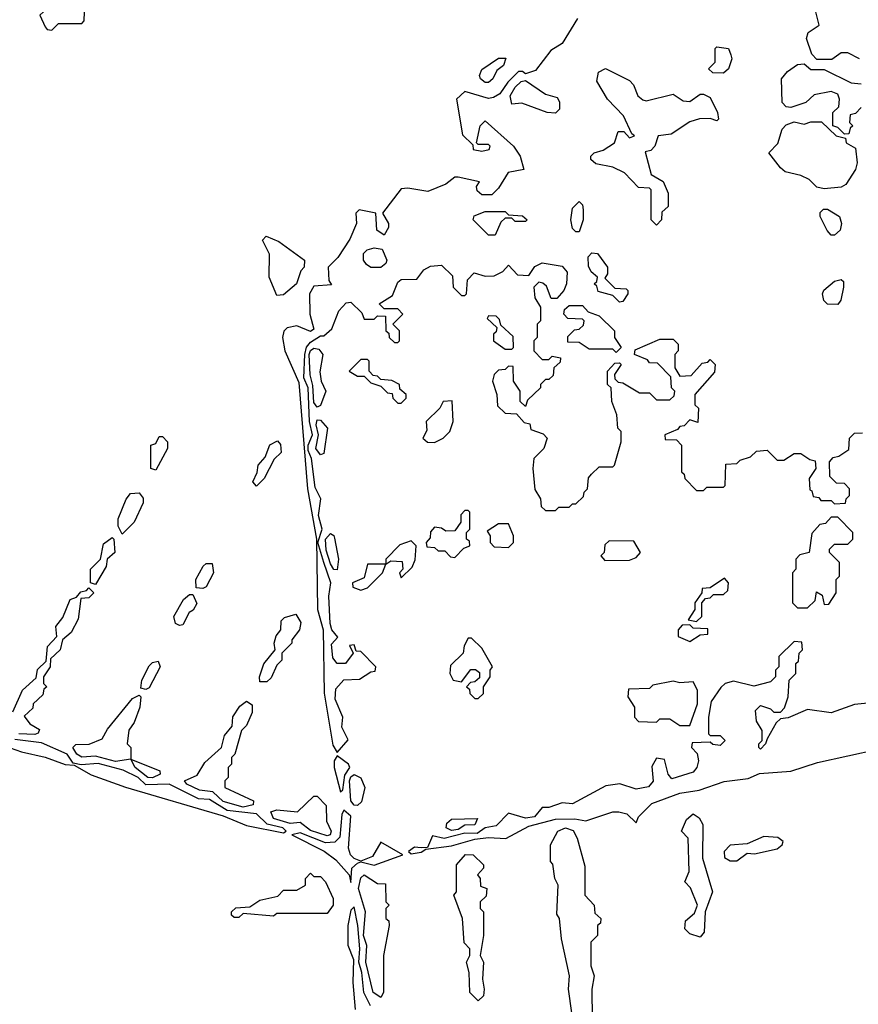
# Model space of a CAD drawing. Extents: x 2737310 to 2869991, y 870230 to 1012730.
# Tile 160 of 256: x 2754910 to 2757406, y 957920 to 960851. Entities that reach past the tile are written whole.
import ezdxf

# ---------------------------------------------------------------- set-up
doc = ezdxf.new("R2010")
doc.units = 0

msp = doc.modelspace()

# ---------------------------------------------------------------- linework, layer by layer
at = {"layer": '0CON02XD'}
for points in [[(2755005, 960820), (2755025, 960840), (2755095, 960840), (2755101.7, 960848.3), (2755102.5, 960875), (2755064.2, 960914.2), (2755045, 960967.5), (2755023.8, 960966.2), (2755007.5, 960955), (2754980, 960875), (2754970, 960865), (2754985, 960830), (2754991.7, 960821.7), (2755005, 960820)], [(2757410, 960735), (2757375, 960752.5), (2757355, 960752.5), (2757327, 960733), (2757283, 960733), (2757268.3, 960748.3), (2757252.5, 960795), (2757257, 960813), (2757290, 960835), (2757280, 960875)], [(2756570, 960855), (2756525, 960780), (2756490.7, 960759.3), (2756445, 960700), (2756415, 960690), (2756407, 960697), (2756395, 960696.7), (2756362.5, 960665), (2756339.3, 960630.7), (2756320, 960620), (2756305, 960616.7), (2756235, 960637.5), (2756210, 960615), (2756228.3, 960508.3), (2756258.3, 960478.3), (2756260, 960465), (2756285, 960460), (2756307.5, 960465), (2756310, 960475), (2756305, 960480), (2756275, 960480), (2756270, 960485), (2756280, 960535), (2756295, 960550), (2756380, 960475), (2756400, 960445), (2756410, 960405), (2756363.6, 960396.4), (2756335, 960350), (2756315, 960330), (2756285, 960330), (2756271.7, 960341.7), (2756270, 960355), (2756278.3, 960368.3), (2756215, 960382.5), (2756205, 960382.5), (2756178.3, 960361.7), (2756125, 960340), (2756065, 960350), (2756045, 960347.5), (2755990, 960275), (2756007.5, 960245), (2756007.5, 960232.5), (2755995, 960210), (2755972.5, 960225), (2755970, 960275), (2755920, 960285), (2755910, 960275), (2755912.5, 960245), (2755892.5, 960197.5), (2755856.4, 960143.6), (2755827.5, 960115), (2755830, 960075), (2755838.3, 960061.7), (2755785, 960057.5), (2755772.5, 960035), (2755773.8, 959975), (2755785, 959930), (2755775, 959922.5), (2755735, 959940), (2755705.9, 959934.1), (2755696, 959924), (2755692, 959905), (2755698.8, 959865), (2755740.7, 959770.7), (2755766.2, 959455), (2755793.3, 959305), (2755796.2, 959095), (2755813.3, 959035), (2755816.4, 958846.4), (2755841.7, 958691.7), (2755855, 958670), (2755887.7, 958707.7), (2755868.8, 958745), (2755872, 958775), (2755848.7, 958828.7), (2755850.9, 958859.1), (2755875, 958885.7), (2755921.7, 958888.3), (2755955, 958910), (2755968.3, 958911.7), (2755970, 958925), (2755925, 958970), (2755911.7, 958971.7), (2755905, 958990), (2755891.7, 958988.3), (2755902.5, 958965), (2755879.2, 958935), (2755854.6, 958934.6), (2755841.7, 958951.7), (2755837.7, 958992.3), (2755857, 959013), (2755838.8, 959035), (2755833.8, 959053.8), (2755830, 959135), (2755836, 959175), (2755815.5, 959235)], [(2757005, 960692.5), (2756973, 960693), (2756960, 960705), (2756980, 960725), (2756980, 960765), (2756985, 960770), (2757020, 960765), (2757027, 960747), (2757030, 960735), (2757020, 960705), (2757005, 960692.5)], [(2756305, 960663.8), (2756295, 960663.8), (2756281.2, 960675), (2756278, 960685), (2756285, 960703.3), (2756335, 960736.7), (2756356.7, 960736.7), (2756350, 960715), (2756330, 960700), (2756318, 960675), (2756305, 960663.8)], [(2757415, 960590), (2757398.3, 960571.7), (2757381.7, 960568.3), (2757380, 960545), (2757390, 960535), (2757381.7, 960528.3), (2757378.3, 960511.7), (2757365, 960510), (2757345, 960530), (2757330, 960535), (2757330, 960575), (2757348.3, 960591.7), (2757350, 960615), (2757345, 960630), (2757325, 960637.5), (2757275, 960627.5), (2757250, 960605), (2757205, 960590), (2757191.7, 960591.7), (2757180, 960605), (2757177.5, 960675), (2757195, 960697.5), (2757225, 960717.5), (2757245, 960720), (2757265, 960702.5), (2757305, 960702.5), (2757385, 960663.3), (2757415, 960660)], [(2756805, 960240), (2756790, 960255), (2756790, 960345), (2756785, 960350), (2756751.7, 960351.7), (2756710, 960395), (2756675, 960412.5), (2756625, 960422.5), (2756610, 960435), (2756610, 960445), (2756620, 960455), (2756647, 960463), (2756680, 960485), (2756691.7, 960518.3), (2756708.3, 960518.3), (2756725, 960500), (2756740, 960505), (2756731.7, 960511.7), (2756707.5, 960565), (2756660, 960615), (2756628.3, 960668.3), (2756632.5, 960695), (2756653.6, 960706.4), (2756725, 960670), (2756737, 960657), (2756750, 960625), (2756765, 960612.5), (2756775, 960610), (2756855, 960630), (2756885, 960610), (2756905, 960607.5), (2756935, 960630), (2756945, 960630), (2756965, 960620), (2756986.7, 960575), (2756990, 960555), (2756985, 960550), (2756965, 960557.5), (2756933.6, 960556.4), (2756905, 960546.7), (2756849.5, 960510.5), (2756810, 960505), (2756800, 960475), (2756788.3, 960461.7), (2756771.7, 960458.3), (2756790, 960390), (2756825, 960370), (2756840, 960335), (2756840, 960295), (2756821.7, 960278.3), (2756820, 960255), (2756805, 960240)], [(2756505, 960573.3), (2756480, 960575), (2756405, 960602.5), (2756375, 960600), (2756370, 960625), (2756385, 960650), (2756403, 960667), (2756415, 960670), (2756475, 960630), (2756509.3, 960619.3), (2756516.4, 960606.4), (2756516.7, 960585), (2756505, 960573.3)], [(2757305, 960347.5), (2757283, 960353), (2757260, 960375), (2757235, 960387.5), (2757188.3, 960398.3), (2757175, 960410), (2757140, 960455), (2757167, 960483), (2757180, 960525), (2757191.7, 960538.3), (2757215, 960547.5), (2757245, 960540), (2757265, 960547.5), (2757297, 960547), (2757340, 960505), (2757368.3, 960498.3), (2757370, 960485), (2757398.3, 960468.3), (2757402.5, 960425), (2757397.5, 960405), (2757369.3, 960360.7), (2757355, 960352.5), (2757305, 960347.5)], [(2756575, 960220), (2756565, 960220), (2756555, 960230), (2756550, 960255), (2756555, 960290), (2756575, 960310), (2756585, 960300), (2756587.5, 960285), (2756586.7, 960255), (2756575, 960220)], [(2756325, 960210), (2756305, 960210), (2756260, 960255), (2756263, 960267), (2756295, 960280), (2756355, 960280), (2756365, 960270), (2756407, 960267), (2756420, 960255), (2756415, 960250), (2756385, 960250), (2756375, 960260), (2756355, 960260), (2756341.7, 960248.3), (2756325, 960210)], [(2757335, 960210), (2757325, 960210), (2757313.6, 960223.6), (2757292.5, 960265), (2757293, 960277), (2757303, 960287), (2757315, 960287.5), (2757350, 960265), (2757356.2, 960245), (2757352.5, 960225), (2757335, 960210)], [(2755675, 960030), (2755652, 960085), (2755653, 960153), (2755632.5, 960195), (2755643.3, 960206.7), (2755680.7, 960190.7), (2755757.5, 960135), (2755756.7, 960115), (2755746.4, 960103.6), (2755733.8, 960065), (2755695, 960032.5), (2755675, 960030)], [(2755985, 960113.3), (2755955, 960113.8), (2755942, 960122), (2755933.3, 960135), (2755933.3, 960155), (2755943.8, 960166.2), (2755965, 960172.5), (2755988.3, 960168.3), (2756002.5, 960135), (2756000, 960125), (2755985, 960113.3)], [(2756695, 960010), (2756675, 960030), (2756631.7, 960041.7), (2756628.3, 960058.3), (2756620, 960065), (2756628.3, 960071.7), (2756630, 960085), (2756610.7, 960100.7), (2756603, 960117), (2756602.5, 960145), (2756613, 960157), (2756630, 960155), (2756660, 960115), (2756660, 960095), (2756651.7, 960081.7), (2756681.7, 960051.7), (2756715, 960050), (2756720, 960045), (2756720, 960035), (2756705, 960012.5), (2756695, 960010)], [(2755815.5, 959235), (2755797.5, 959295), (2755810, 959335), (2755798.8, 959375), (2755805.7, 959425), (2755788.9, 959458.9), (2755778.8, 959545), (2755768.3, 959568.3), (2755768.8, 959585), (2755781.4, 959615), (2755771.9, 959655), (2755768.8, 959755), (2755755.6, 959785), (2755758.2, 959855), (2755763.5, 959876.5), (2755775, 959890.8), (2755805, 959910), (2755815, 959910), (2755839.3, 959930.7), (2755860, 959985), (2755881.7, 960008.3), (2755895, 960010), (2755928.3, 959978.3), (2755935, 959960), (2755965, 959960), (2755975, 959970), (2755998.3, 959968.3), (2756000, 959925), (2756008.3, 959918.3), (2756010, 959905), (2756025, 959890), (2756035, 959890), (2756040, 959895), (2756040, 959925), (2756020, 959945), (2756050, 959975), (2756035, 959990), (2755995, 959990), (2755980, 960005), (2756019.5, 960030.5), (2756035, 960070), (2756045, 960077.5), (2756091.7, 960078.3), (2756113, 960107), (2756133, 960117), (2756165, 960120), (2756198.3, 960088.3), (2756200, 960055), (2756225, 960030), (2756235, 960030), (2756240, 960035), (2756243, 960077), (2756262.5, 960097.5), (2756295, 960087.5), (2756321.7, 960088.3), (2756348.3, 960101.7), (2756365, 960120), (2756391.7, 960091.7), (2756425, 960090), (2756443.6, 960116.4), (2756465, 960127.5), (2756525, 960117.5), (2756539.3, 960099.3), (2756537.5, 960065), (2756530, 960045), (2756508.3, 960021.7), (2756491.7, 960021.7), (2756478.3, 960058.3), (2756467, 960067), (2756455, 960070), (2756440, 960055), (2756443, 960023), (2756460, 959995), (2756460, 959955), (2756450, 959945), (2756450, 959905), (2756440, 959895), (2756440, 959865), (2756465, 959840), (2756485, 959840), (2756495, 959850), (2756520, 959845), (2756518.3, 959831.7), (2756500, 959815), (2756498.3, 959791.7), (2756485, 959780), (2756475, 959780), (2756460, 959765), (2756460, 959755), (2756421.7, 959718.3), (2756415, 959700), (2756400, 959715), (2756400, 959745), (2756380, 959775), (2756378.3, 959818.3), (2756365, 959820), (2756355, 959810), (2756335, 959807.5), (2756322.5, 959795), (2756317.5, 959775), (2756330, 959735), (2756331.7, 959701.7), (2756355, 959680), (2756388.3, 959678.3), (2756411.7, 959651.7), (2756428.3, 959648.3), (2756431.7, 959631.7), (2756468.3, 959618.3), (2756480, 959605), (2756470, 959575), (2756440, 959545), (2756437.5, 959515), (2756443, 959453), (2756460, 959425), (2756461.7, 959401.7), (2756475, 959390), (2756505, 959390), (2756515, 959400), (2756545, 959400), (2756555, 959410), (2756565, 959410), (2756588.3, 959431.7), (2756590, 959445), (2756600, 959455), (2756603, 959487), (2756611.7, 959498.3), (2756635, 959520), (2756675, 959520), (2756680, 959525), (2756700, 959595), (2756700, 959625), (2756690, 959635), (2756687.5, 959675), (2756672.5, 959715), (2756670, 959755), (2756660, 959765), (2756660, 959805), (2756681.7, 959828.3), (2756695, 959830), (2756700, 959825), (2756680, 959795), (2756681.7, 959781.7), (2756691.7, 959771.7), (2756705, 959770), (2756755, 959740), (2756785, 959740), (2756805, 959720), (2756845, 959720), (2756858.3, 959731.7), (2756860, 959745), (2756850, 959755), (2756848.3, 959788.3), (2756808.3, 959828.3), (2756785, 959830), (2756778.3, 959838.3), (2756740, 959855), (2756741.7, 959868.3), (2756815, 959900), (2756855, 959900), (2756870, 959885), (2756870, 959865), (2756860, 959855), (2756860, 959815), (2756875, 959790), (2756908.3, 959791.7), (2756941.7, 959828.3), (2756958.3, 959831.7), (2756965, 959840), (2756980, 959825), (2756978.3, 959801.7), (2756920, 959735), (2756920, 959705), (2756930, 959695), (2756928.3, 959651.7), (2756905, 959660), (2756888.3, 959641.7), (2756875, 959640), (2756868.3, 959631.7), (2756830, 959615), (2756831.7, 959601.7), (2756865, 959600), (2756880, 959585), (2756880, 959505), (2756888.3, 959498.3), (2756890, 959485), (2756925, 959450), (2756945, 959450), (2756955, 959460), (2757005, 959460), (2757010, 959465), (2757011.7, 959528.3), (2757045, 959530), (2757055, 959540), (2757085, 959550), (2757103, 959567), (2757135, 959570), (2757165, 959540), (2757185, 959540), (2757215, 959560), (2757235, 959560), (2757261.7, 959541.7), (2757278.3, 959538.3), (2757280, 959515), (2757260, 959485), (2757261.7, 959451.7), (2757268.3, 959448.3), (2757271.7, 959431.7), (2757288.3, 959428.3), (2757295, 959420), (2757325, 959420), (2757335, 959410), (2757368.3, 959411.7), (2757370, 959425), (2757380, 959435), (2757380, 959455), (2757365, 959470), (2757341.7, 959471.7), (2757321.7, 959491.7), (2757320, 959535), (2757331.7, 959548.3), (2757348.3, 959551.7), (2757378.3, 959571.7), (2757380, 959605), (2757395, 959620), (2757418.3, 959621.7)], [(2757345, 960003.3), (2757314.2, 960004.2), (2757303.3, 960015), (2757300, 960035), (2757304, 960046), (2757335, 960072.5), (2757355, 960077.5), (2757361.7, 960071.7), (2757362.5, 960055), (2757353.9, 960016.1), (2757345, 960003.3)], [(2756685, 959860), (2756675, 959870), (2756605, 959870), (2756575, 959890), (2756541.7, 959891.7), (2756541.7, 959908.3), (2756561.7, 959928.3), (2756575, 959930), (2756588.3, 959941.7), (2756590, 959955), (2756585, 959960), (2756541.7, 959961.7), (2756530, 959975), (2756531.7, 959988.3), (2756545, 960000), (2756585, 960000), (2756601.7, 959981.7), (2756635, 959970), (2756680, 959925), (2756680, 959905), (2756700, 959875), (2756685, 959860)], [(2756375, 959870), (2756380, 959875), (2756378.3, 959908.3), (2756341.7, 959941.7), (2756338.3, 959958.3), (2756328.3, 959968.3), (2756305, 959970), (2756301.7, 959961.7), (2756330, 959935), (2756328.3, 959921.7), (2756320, 959915), (2756320, 959895), (2756355, 959870), (2756375, 959870)], [(2755795, 959697.5), (2755785, 959711.2), (2755782.7, 959762.7), (2755774, 959794), (2755771.6, 959855), (2755775, 959866.9), (2755785, 959873.5), (2755800.4, 959870.4), (2755811.8, 959855), (2755802.8, 959802.8), (2755806.7, 959775), (2755820.6, 959745), (2755805, 959702.5), (2755795, 959697.5)], [(2756045, 959710), (2756060, 959725), (2756060, 959735), (2756041.7, 959751.7), (2756040, 959765), (2756017.5, 959777.5), (2755985, 959780), (2755975, 959790), (2755961.7, 959791.7), (2755950, 959805), (2755950, 959835), (2755945, 959840), (2755925, 959840), (2755890, 959805), (2755915, 959790), (2755935, 959790), (2755955, 959770), (2755985, 959760), (2756005, 959740), (2756018.3, 959738.3), (2756020, 959725), (2756035, 959710), (2756045, 959710)], [(2756145, 959592.5), (2756170, 959605), (2756190, 959625), (2756200, 959655), (2756197, 959717), (2756170, 959715), (2756160, 959695), (2756120, 959655), (2756121.7, 959628.3), (2756110, 959605), (2756123.6, 959593.6), (2756145, 959592.5)], [(2755805, 959556), (2755790.9, 959575), (2755799.1, 959615), (2755791.8, 959645), (2755795, 959660), (2755805, 959659.2), (2755825.6, 959635), (2755815, 959560), (2755805, 959556)], [(2755315, 959510), (2755300, 959515), (2755300, 959585), (2755315, 959590), (2755325, 959610), (2755335, 959610), (2755350, 959595), (2755350, 959575), (2755315, 959510)], [(2755615, 959462.5), (2755603.3, 959475), (2755617, 959503), (2755620, 959525), (2755640.7, 959549.3), (2755654.2, 959585.8), (2755677.5, 959597.5), (2755686.4, 959586.4), (2755687.7, 959562.3), (2755667, 959543), (2755637.5, 959485), (2755615, 959462.5)], [(2755215, 959320), (2755203, 959343), (2755202.5, 959365), (2755226.1, 959423.9), (2755239.3, 959440.7), (2755265, 959442.5), (2755277, 959427), (2755277, 959413), (2755250, 959355), (2755215, 959320)], [(2756205, 959250), (2756231.7, 959278.3), (2756250, 959285), (2756248.3, 959298.3), (2756240, 959305), (2756240, 959325), (2756250, 959335), (2756250, 959385), (2756245, 959390), (2756235, 959390), (2756223, 959377), (2756222.5, 959355), (2756205, 959330), (2756178.3, 959328.3), (2756165, 959337.5), (2756145, 959340), (2756133, 959327), (2756131.7, 959308.3), (2756120, 959295), (2756121.7, 959281.7), (2756145, 959280), (2756155, 959270), (2756175, 959270), (2756191.7, 959251.7), (2756205, 959250)], [(2757255, 959100), (2757278.3, 959121.7), (2757281.7, 959148.3), (2757298.3, 959138.3), (2757305, 959110), (2757318.3, 959111.7), (2757340, 959145), (2757340, 959185), (2757350, 959195), (2757350, 959235), (2757320, 959265), (2757320, 959275), (2757335, 959290), (2757375, 959290), (2757390, 959305), (2757390, 959325), (2757345, 959370), (2757325, 959370), (2757308.3, 959351.7), (2757291.7, 959348.3), (2757268.3, 959321.7), (2757260, 959265), (2757231.7, 959258.3), (2757220, 959245), (2757220, 959215), (2757210, 959205), (2757210, 959115), (2757225, 959100), (2757255, 959100)], [(2756365, 959280), (2756380, 959295), (2756380, 959315), (2756365, 959350), (2756335, 959350), (2756301.7, 959328.3), (2756310, 959315), (2756310, 959295), (2756321.7, 959281.7), (2756365, 959280)], [(2755855, 959213.8), (2755845, 959214), (2755835, 959231.2), (2755822.3, 959272.3), (2755820.4, 959305), (2755835, 959321.4), (2755845, 959316), (2755847.3, 959307.3), (2755858.5, 959245), (2755855, 959213.8)], [(2755135, 959170), (2755120, 959175), (2755120, 959215), (2755150, 959245), (2755159.3, 959290.7), (2755185, 959310), (2755190, 959305), (2755192.5, 959265), (2755170, 959245), (2755167, 959223), (2755135, 959170)], [(2756045, 959190), (2756078.3, 959221.7), (2756087, 959243), (2756090, 959285), (2756075, 959300), (2756041.7, 959288.3), (2756000, 959245), (2756000, 959230), (2756015, 959240), (2756048.3, 959238.3), (2756050, 959215), (2756040, 959205), (2756045, 959190)], [(2756651.7, 959241.7), (2756725, 959242.5), (2756745, 959250), (2756757.5, 959265), (2756738.3, 959298.3), (2756665, 959300), (2756651.7, 959288.3), (2756650, 959265), (2756640, 959255), (2756651.7, 959241.7)], [(2755455, 959157.5), (2755435, 959160), (2755433.8, 959185), (2755456.1, 959223.9), (2755465, 959232.5), (2755482.5, 959232.5), (2755486.7, 959205), (2755465, 959162.5), (2755455, 959157.5)], [(2755925, 959152.5), (2755945, 959160), (2755990, 959205), (2756000, 959230), (2755945, 959230), (2755935, 959190), (2755900, 959175), (2755901.7, 959161.7), (2755925, 959152.5)], [(2756925, 959060), (2756940, 959075), (2756940, 959115), (2756951.7, 959128.3), (2756965, 959130), (2756975, 959140), (2757005, 959140), (2757018.3, 959151.7), (2757020, 959175), (2757008.3, 959188.3), (2756965, 959160), (2756941.7, 959158.3), (2756940, 959145), (2756920, 959115), (2756920, 959095), (2756900, 959065), (2756925, 959060)], [(2754889.3, 958790.7), (2754917.5, 958855), (2754958.3, 958891.7), (2754963, 958917), (2754988.3, 958941.7), (2754992.5, 958985), (2755020, 959015), (2755017.5, 959045), (2755038.3, 959071.7), (2755060, 959125), (2755078.3, 959131.7), (2755091.7, 959148.3), (2755108.3, 959151.7), (2755115, 959160), (2755130, 959145), (2755115, 959130), (2755091.7, 959128.3), (2755083.6, 959066.4), (2755063, 959027), (2755037.5, 959005), (2755030, 958975), (2755001.7, 958948.3), (2755000, 958925), (2754980, 958895), (2754980, 958875), (2754990, 958865), (2754981.7, 958858.3), (2754978.3, 958841.7), (2754950, 958815), (2754948.3, 958801.7), (2754922.5, 958777.5), (2754940, 958755), (2754968.3, 958738.3), (2754965, 958727.5), (2754955, 958722.9)], [(2755385, 959047.5), (2755373.6, 959053.6), (2755368.8, 959075), (2755397.5, 959125), (2755415, 959140), (2755425, 959140), (2755437, 959113), (2755426.4, 959093.6), (2755413.8, 959086.2), (2755395, 959050), (2755385, 959047.5)], [(2755645, 958880), (2755625, 958880), (2755623.3, 958895), (2755636.4, 958933.6), (2755670, 958975), (2755667.5, 958995), (2755673, 959017), (2755687.5, 959035), (2755688.3, 959061.7), (2755698.3, 959071.7), (2755731.7, 959081.7), (2755746.4, 959056.4), (2755742.5, 959035), (2755720, 959005), (2755720, 958995), (2755690, 958965), (2755690, 958945), (2755675, 958930), (2755658.3, 958891.7), (2755645, 958880)], [(2756905, 959000), (2756935, 959020), (2756958.3, 959021.7), (2756958.3, 959038.3), (2756915, 959040), (2756905, 959050), (2756881.7, 959048.3), (2756870, 959035), (2756870, 959015), (2756905, 959000)], [(2757445, 958817.5), (2757395, 958812.5), (2757325, 958787.5), (2757255, 958797.5), (2757197, 958773), (2757175, 958770), (2757161.7, 958758.3), (2757135, 958710), (2757130, 958695), (2757115, 958680), (2757110, 958685), (2757110, 958695), (2757120, 958705), (2757120, 958735), (2757103, 958763), (2757100, 958795), (2757115, 958810), (2757145, 958800), (2757155, 958790), (2757175, 958790), (2757187, 958803), (2757197.5, 958835), (2757200, 958885), (2757220, 958905), (2757220, 958935), (2757228.3, 958941.7), (2757230, 958965), (2757240, 958975), (2757238.3, 958998.3), (2757215, 959000), (2757170, 958955), (2757170, 958925), (2757160, 958915), (2757160, 958895), (2757145, 958880), (2757095, 958867.5), (2757035, 958882.5), (2757010, 958875), (2756997, 958863), (2756968.3, 958821.7), (2756960, 958775), (2756960, 958725), (2756965, 958720), (2756995, 958720), (2757010, 958705), (2756995, 958690), (2756973, 958693), (2756965, 958700), (2756911.7, 958698.3), (2756910, 958685), (2756927, 958667), (2756930, 958645), (2756926, 958625), (2756915, 958610.8), (2756851.2, 958591.2), (2756840, 958605), (2756829.3, 958649.3), (2756805, 958652.5), (2756792, 958628), (2756795.6, 958584.4), (2756782.1, 958567.9), (2756745, 958560), (2756695.9, 958575.9), (2756655, 958570.8), (2756555, 958516.7), (2756525, 958520), (2756485, 958506.2), (2756465, 958506.2), (2756442, 958478), (2756415, 958473.8), (2756365, 958488.8), (2756328.3, 958451.7), (2756295, 958445.7), (2756271.2, 958428.8), (2756235, 958429.4), (2756173.6, 958413.6), (2756138.3, 958421.7), (2756123.3, 958386.7), (2756105, 958385.8), (2756085, 958387.5), (2756067.5, 958375), (2756075, 958367.5), (2756105, 958373.3)], [(2756275, 958830), (2756290, 958845), (2756290, 958865), (2756310, 958895), (2756310, 958915), (2756317.5, 958925), (2756285, 958980), (2756255, 959010), (2756245, 959010), (2756233, 958987), (2756230, 958965), (2756191.7, 958928.3), (2756190, 958905), (2756200, 958885), (2756225, 958880), (2756253, 958917), (2756267, 958917), (2756278.3, 958908.3), (2756278.3, 958891.7), (2756265, 958880), (2756251.7, 958878.3), (2756240, 958865), (2756248.3, 958858.3), (2756250, 958845), (2756265, 958830), (2756275, 958830)], [(2755285, 958857.5), (2755270.7, 958860.7), (2755273.3, 958885), (2755295, 958927.5), (2755305, 958937.5), (2755321.7, 958941.7), (2755327.5, 958925), (2755295, 958862.5), (2755285, 958857.5)], [(2756905, 958750), (2756927.5, 958815), (2756927.5, 958855), (2756915, 958880), (2756875, 958877.5), (2756855, 958882.5), (2756795, 958870), (2756785, 958860), (2756721.7, 958858.3), (2756720, 958835), (2756740, 958805), (2756740, 958775), (2756751.7, 958761.7), (2756805, 958760), (2756815, 958770), (2756845, 958770), (2756875, 958750), (2756905, 958750)], [(2755305, 958594.5), (2755291.2, 958595), (2755253.8, 958625), (2755240, 958650), (2755195, 958643.1), (2755135, 958659.2), (2755095, 958655.6), (2755080, 958665), (2755067.5, 958685), (2755076.7, 958693.3), (2755116, 958694), (2755155, 958710), (2755170.7, 958739.3), (2755245, 958830), (2755265, 958840), (2755270, 958835), (2755267.5, 958805), (2755250.7, 958759.3), (2755234.2, 958735.8), (2755230, 958695), (2755240, 958685), (2755240, 958650), (2755326.7, 958615), (2755327.5, 958605), (2755305, 958594.5)], [(2755575, 958506.9), (2755515, 958523.8), (2755485, 958552.5), (2755445, 958557.5), (2755407.5, 958575), (2755400, 958585), (2755437.7, 958602.3), (2755460.5, 958639.5), (2755510, 958685), (2755519.3, 958720.7), (2755541.7, 958748.3), (2755543.9, 958776.1), (2755565, 958807.5), (2755585, 958822.5), (2755601.7, 958811.7), (2755601.7, 958788.3), (2755585, 958750), (2755570, 958735), (2755550, 958665), (2755540, 958655), (2755540, 958635), (2755530, 958625), (2755530, 958595), (2755520, 958585), (2755520, 958565), (2755606.1, 958526.1), (2755605, 958514.2), (2755575, 958506.9)], [(2754955, 958722.9), (2754906.7, 958725)], [(2754779.3, 958719.3), (2754915, 958671.2), (2754985, 958656.2), (2755045, 958634), (2755071.7, 958631.7), (2755122.7, 958602.7), (2755225, 958566.2), (2755515, 958481.2), (2755585, 958452), (2755695, 958430)], [(2755695, 958430), (2755702.5, 958435), (2755693.3, 958445), (2755646.7, 958456.7), (2755615, 958486.9), (2755527, 958497), (2755475, 958530), (2755441.7, 958531.7), (2755355, 958575.6), (2755285, 958573.8), (2755262, 958595), (2755217.2, 958617.2), (2755143.5, 958636.5), (2755093, 958633), (2755068.3, 958638.3), (2755051.2, 958665), (2754975, 958698.1), (2754895, 958708.6)], [(2756105, 958373.3), (2756118.3, 958381.7), (2756195, 958392), (2756265, 958411.2), (2756305, 958416.7), (2756356.4, 958413.6), (2756425, 958450), (2756505, 958471.2), (2756562.3, 958472.3), (2756595, 958466.2), (2756675, 958493.3), (2756693, 958493), (2756717, 958487), (2756745, 958460), (2756751.7, 958478.3), (2756791.7, 958518.3), (2756875, 958548.8), (2756932.3, 958557.7), (2757007, 958583), (2757077.9, 958592.1), (2757112.4, 958607.6), (2757205, 958614), (2757285, 958640), (2757465, 958680)], [(2755865, 958552.5), (2755871.7, 958558.3), (2755877.8, 958602.2), (2755892.9, 958625), (2755888.6, 958635), (2755855, 958660), (2755846.2, 958645), (2755845.8, 958625), (2755865, 958552.5)], [(2755915, 958512), (2755905, 958512.5), (2755895.7, 958525.7), (2755891.8, 958585), (2755895, 958597.1), (2755905, 958604.4), (2755925, 958594.3), (2755937.1, 958565), (2755926.9, 958523.1), (2755915, 958512)], [(2755825, 958421.1), (2755775, 958437.5), (2755745, 958461.2), (2755715, 958458.1), (2755665, 958473.1), (2755657, 958493), (2755675, 958498.8), (2755736.7, 958493.3), (2755785, 958540), (2755795, 958540), (2755821.7, 958511.7), (2755822.5, 958465), (2755837.1, 958435), (2755833.8, 958425), (2755825, 958421.1)], [(2755895, 958282.5), (2755898.8, 958325), (2755915, 958340), (2755925, 958343.8), (2755965, 958334), (2756050, 958365), (2755985, 958402.5), (2755960, 958360), (2755925, 958346.2), (2755905, 958353.8), (2755894.5, 958364.5), (2755888.2, 958385), (2755895, 958480), (2755875, 958497.5), (2755868.8, 958485), (2755862.7, 958417.3), (2755847.6, 958402.4), (2755820.3, 958400.3), (2755745, 958430), (2755720, 958425), (2755815.8, 958375.8), (2755850.5, 958350.5), (2755890, 958305), (2755895, 958282.5)], [(2756195, 958437.8), (2756178.8, 958445), (2756181.1, 958458.9), (2756195, 958470.8), (2756273, 958473), (2756265, 958454.3), (2756235, 958452.9), (2756215, 958440.9), (2756195, 958437.8)], [(2756935, 958120), (2756905, 958130), (2756890, 958145), (2756891.7, 958168.3), (2756918.3, 958191.7), (2756927.5, 958215), (2756907, 958267), (2756890, 958285), (2756902.5, 958315), (2756900, 958415), (2756880, 958435), (2756895, 958470), (2756915, 958487.5), (2756932.5, 958475), (2756943.3, 958455), (2756942.5, 958355), (2756972.5, 958255), (2756950, 958195), (2756947.5, 958135), (2756935, 958120)], [(2756553.8, 957895), (2756543.8, 957965), (2756546.7, 958005), (2756522.5, 958115), (2756516.7, 958175), (2756508.3, 958188.3), (2756512.5, 958275), (2756502.5, 958295), (2756497, 958337), (2756490, 958345), (2756490, 958395), (2756512, 958435), (2756535, 958445.6), (2756557, 958437), (2756568.8, 958415), (2756591.7, 958331.7), (2756592.5, 958245), (2756620, 958215), (2756621.7, 958191.7), (2756640, 958175), (2756638.3, 958161.7), (2756630, 958155), (2756630, 958125), (2756610, 958105), (2756610, 958035), (2756620, 958005), (2756612.5, 957965), (2756613.6, 957876.4)], [(2757045, 958347.5), (2757075, 958370), (2757097.5, 958367.5), (2757165, 958383.3), (2757180, 958395), (2757182.5, 958405), (2757166.4, 958416.4), (2757125, 958420), (2757075, 958397.5), (2757025, 958393.3), (2757006.7, 958375), (2757007.5, 958357.5), (2757025, 958347.5), (2757045, 958347.5)], [(2756275, 957930), (2756250, 957955), (2756247.5, 958015), (2756240, 958045), (2756250, 958065), (2756250, 958085), (2756233, 958103), (2756227.5, 958175), (2756202.5, 958245), (2756210, 958255), (2756210, 958335), (2756236.4, 958366.4), (2756260, 958365), (2756290, 958335), (2756290, 958325), (2756272.5, 958305), (2756280, 958295), (2756281.7, 958271.7), (2756300, 958265), (2756298.3, 958241.7), (2756280, 958225), (2756280, 958205), (2756290, 958195), (2756290, 958125), (2756280, 958065), (2756290, 958045), (2756287.5, 957995), (2756292.5, 957965), (2756290, 957945), (2756275, 957930)], [(2755561.7, 958178.3), (2755548.3, 958178.3), (2755540, 958185), (2755540, 958195), (2755553, 958207), (2755595, 958210), (2755625, 958230), (2755678.3, 958241.7), (2755695, 958260), (2755735, 958260), (2755760, 958275), (2755760, 958295), (2755775, 958310), (2755785, 958300), (2755805, 958300), (2755820, 958285), (2755842.5, 958235), (2755842.5, 958215), (2755825, 958190), (2755675, 958190), (2755665, 958182.5), (2755575, 958190), (2755561.7, 958178.3)], [(2755985, 957940), (2755962, 957955), (2755940, 958045), (2755943.3, 958095), (2755933.6, 958125), (2755939.2, 958195), (2755918.2, 958265), (2755925, 958296.7), (2755935, 958305.8), (2755975, 958280), (2755998.3, 958278.3), (2756000, 958225), (2756010, 958215), (2756000, 958205), (2756000, 958175), (2756008.3, 958168.3), (2756010, 958155), (2755992.5, 958065), (2755992.5, 957955), (2755985, 957940)], [(2755954.2, 957915.8), (2755934, 957955), (2755928.5, 958015), (2755918.8, 958045), (2755922, 958085), (2755916.7, 958155), (2755905, 958210), (2755895, 958200), (2755886.2, 958155), (2755886.4, 958096.4), (2755903, 958053), (2755901.2, 957985), (2755908.8, 957905)]]:
    msp.add_lwpolyline(points, dxfattribs=at)

doc.saveas('drawing.dxf')
